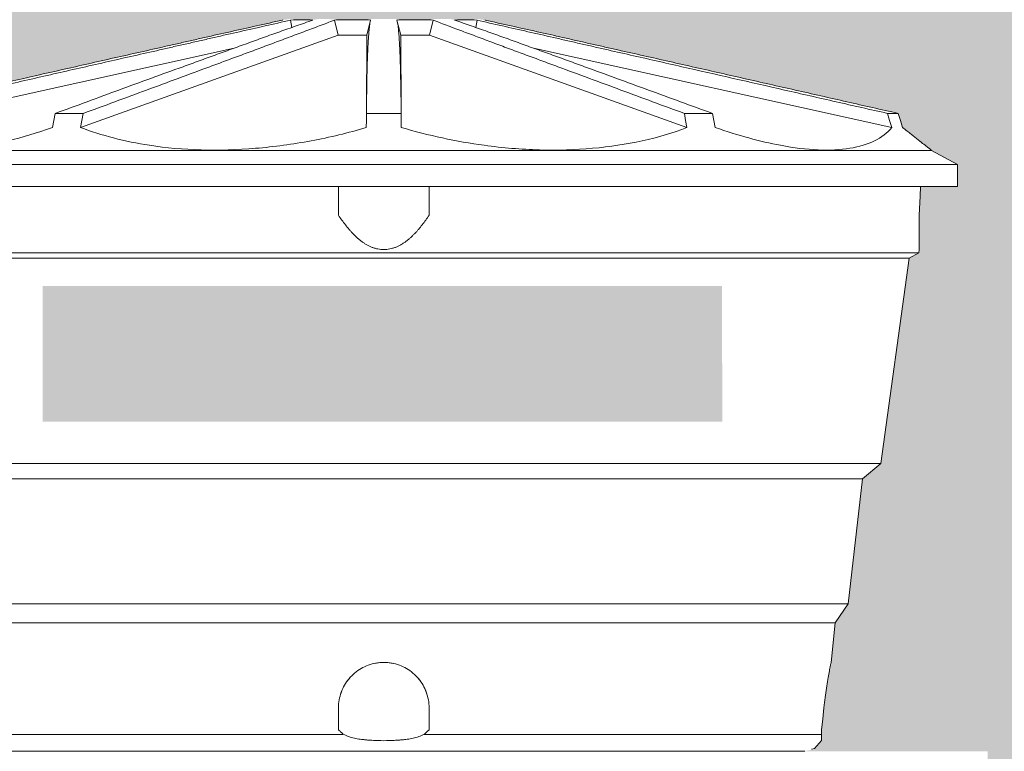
# Model space of a CAD drawing. Header units: metres. Extents: x 9.7 to 43.6, y -0.5 to 5.6.
# Tile 17 of 154: x 12.3 to 13.6, y 3.6 to 4.5. Entities that reach past the tile are written whole.
import ezdxf

# ---------------------------------------------------------------- set-up
doc = ezdxf.new("R2010")
doc.units = ezdxf.units.M
for name, color, linetype, lineweight in [('A-DETL-GENF', 7, 'Continuous', 5), ('A-WALL-PATT', 7, 'Continuous', 5), ('P-SANR-FIXT', 7, 'Continuous', 5)]:
    doc.layers.add(name, color=color, linetype=linetype, lineweight=lineweight)

# ---------------------------------------------------------------- blocks, each defined once
blk = doc.blocks.new('Caixa d_Água de Polietileno Fortlev 1000 L a 5000 L - 1000 L-2882648-A')
at = {"layer": 'P-SANR-FIXT', "color": 8, "true_color": 0x808080}
for p, q in [((12.6315, 4.5388), (12.6331, 4.529)), ((12.6895, 4.5389), (12.6945, 4.519)), ((12.7325, 4.519), (12.7375, 4.5389)), ((12.7724, 4.5389), (12.7775, 4.519)), ((12.8154, 4.519), (12.8205, 4.5389)), ((12.8769, 4.529), (12.8785, 4.5388)), ((12.3534, 4.3966), (12.6945, 4.519)), ((12.6945, 4.519), (12.7325, 4.519)), ((12.7325, 4.519), (12.7319, 4.4153)), ((12.7781, 4.4153), (12.7775, 4.519)), ((12.7775, 4.519), (12.8154, 4.519)), ((12.8154, 4.519), (13.1566, 4.3966)), ((12.0821, 4.3966), (12.5566, 4.5017)), ((12.9534, 4.5017), (13.4279, 4.3966)), ((12.3569, 4.4153), (12.3196, 4.4153)), ((12.778, 4.4153), (12.7319, 4.4153)), ((13.1904, 4.4153), (13.1531, 4.4153)), ((13.4364, 4.4153), (13.4222, 4.4153)), ((13.4803, 4.3662), (12.0297, 4.3662)), ((13.4803, 4.3662), (13.4801, 4.3667)), ((13.515, 4.3477), (13.4803, 4.3662)), ((13.515, 4.3477), (11.995, 4.3477)), ((13.515, 4.3183), (13.515, 4.3477)), ((13.515, 4.3183), (11.995, 4.3183)), ((12.0462, 4.2305), (13.4638, 4.2305)), ((13.4509, 4.2237), (13.4638, 4.2305)), ((13.4638, 4.2305), (13.464, 4.2348)), ((13.4509, 4.2237), (12.0591, 4.2237)), ((13.4135, 3.9515), (13.4509, 4.2237)), ((12.0965, 3.9515), (13.4135, 3.9515)), ((13.3891, 3.931), (13.4135, 3.9515)), ((13.3891, 3.931), (12.1209, 3.931)), ((13.37, 3.7657), (13.3891, 3.931)), ((12.14, 3.7657), (13.37, 3.7657)), ((13.353, 3.7405), (13.37, 3.7657)), ((13.353, 3.7405), (12.157, 3.7405)), ((13.3475, 3.688), (13.353, 3.7405)), ((12.7014, 3.5927), (12.175, 3.5927)), ((13.335, 3.5927), (12.8085, 3.5927))]:
    blk.add_line(p, q, dxfattribs=at)
at = {"layer": 'P-SANR-FIXT', "color": 8, "true_color": 0x808080, "flags": 128}
for points in [[(12.3196, 4.4153), (12.3178, 4.4059), (12.316, 4.3966)], [(12.3534, 4.3966), (12.3552, 4.4059), (12.3569, 4.4153)], [(12.7319, 4.4153), (12.7319, 4.4059), (12.7318, 4.3966)], [(12.7782, 4.3966), (12.7781, 4.4059), (12.778, 4.4153)], [(13.1531, 4.4153), (13.1548, 4.4059), (13.1566, 4.3966)], [(13.194, 4.3966), (13.1922, 4.4059), (13.1904, 4.4153)], [(13.4222, 4.4153), (13.425, 4.4059), (13.4279, 4.3966)], [(13.4422, 4.3966), (13.4393, 4.4059), (13.4364, 4.4153)], [(12.695, 4.2804), (12.695, 4.3055), (12.695, 4.3183)], [(12.815, 4.3183), (12.815, 4.3055), (12.815, 4.2804)], [(13.464, 4.2804), (13.4654, 4.3055), (13.4661, 4.3183)], [(12.695, 3.5987), (12.695, 3.6133), (12.695, 3.628)], [(12.815, 3.628), (12.815, 3.6133), (12.815, 3.5987)], [(13.335, 3.5987), (13.3365, 3.6133), (13.3381, 3.628)], [(13.335, 3.5844), (13.3253, 3.574), (13.3217, 3.573)], [(12.2622, 3.5705), (12.2976, 3.5705), (12.3397, 3.5705), (12.3879, 3.5705), (12.4416, 3.5705), (12.5, 3.5705), (12.5621, 3.5705), (12.6271, 3.5705), (12.6939, 3.5705), (12.7617, 3.5705), (12.8294, 3.5705), (12.8959, 3.5705), (12.9604, 3.5705), (13.0219, 3.5705), (13.0794, 3.5705), (13.132, 3.5705), (13.1791, 3.5705), (13.22, 3.5705), (13.2539, 3.5705), (13.2805, 3.5705), (13.2992, 3.5705), (13.31, 3.5705), (13.3126, 3.5705)]]:
    blk.add_lwpolyline(points, dxfattribs=at)
at = {"layer": 'P-SANR-FIXT', "color": 8, "true_color": 0x808080}
for start, end in [(96.7726, 102.0141), (77.9919, 83.2353), (138.0924, 143.4252), (36.586, 41.9152), (156.7012, 162.0017), (18.0009, 23.3003)]:
    blk.add_arc((12.755, 3.628), 0.06, start, end, dxfattribs=at)
for points, knots in [([(12.6207, 4.5389), (12.6092, 4.5363), (12.5862, 4.5312), (12.5519, 4.5235), (12.5233, 4.5171), (12.5005, 4.5119), (12.4834, 4.508), (12.4663, 4.5042), (12.4435, 4.499), (12.415, 4.4926), (12.3808, 4.4849), (12.3125, 4.4694), (12.2328, 4.4514), (12.1418, 4.4307), (12.0963, 4.4204), (12.0736, 4.4153)], [0, 0, 0, 0, 0.0625, 0.125, 0.1875, 0.21875, 0.25, 0.28125, 0.3125, 0.375, 0.4375, 0.5, 0.75, 0.875, 1, 1, 1, 1]), ([(12.0878, 4.4153), (12.1105, 4.4204), (12.156, 4.4307), (12.2241, 4.4462), (12.2921, 4.4617), (12.3489, 4.4746), (12.3942, 4.4849), (12.4283, 4.4926), (12.4566, 4.499), (12.4792, 4.5042), (12.4962, 4.508), (12.5132, 4.5119), (12.5358, 4.5171), (12.5641, 4.5235), (12.598, 4.5312), (12.6204, 4.5363), (12.6315, 4.5389)], [0, 0, 0, 0, 0.125, 0.25, 0.375, 0.5, 0.5625, 0.625, 0.6875, 0.71875, 0.75, 0.78125, 0.8125, 0.875, 0.9375, 1, 1, 1, 1]), ([(12.6612, 4.5389), (12.6537, 4.5363), (12.6389, 4.5312), (12.6173, 4.5235), (12.5993, 4.5171), (12.585, 4.5119), (12.5743, 4.508), (12.5636, 4.5042), (12.5493, 4.499), (12.5315, 4.4926), (12.5103, 4.4849), (12.4678, 4.4694), (12.4183, 4.4514), (12.3619, 4.4307), (12.3337, 4.4204), (12.3196, 4.4153)], [0, 0, 0, 0, 0.0625, 0.125, 0.1875, 0.21875, 0.25, 0.28125, 0.3125, 0.375, 0.4375, 0.5, 0.75, 0.875, 1, 1, 1, 1]), ([(12.3569, 4.4153), (12.3709, 4.4204), (12.3989, 4.4307), (12.4408, 4.4462), (12.4827, 4.4617), (12.5176, 4.4746), (12.5455, 4.4849), (12.5664, 4.4926), (12.5837, 4.499), (12.5975, 4.5042), (12.6079, 4.508), (12.6183, 4.5119), (12.632, 4.5171), (12.6492, 4.5235), (12.6697, 4.5312), (12.683, 4.5363), (12.6895, 4.5389)], [0, 0, 0, 0, 0.125, 0.25, 0.375, 0.5, 0.5625, 0.625, 0.6875, 0.71875, 0.75, 0.78125, 0.8125, 0.875, 0.9375, 1, 1, 1, 1]), ([(12.7375, 4.5389), (12.7369, 4.5363), (12.736, 4.5312), (12.7353, 4.5235), (12.7348, 4.5171), (12.7344, 4.5119), (12.7342, 4.508), (12.734, 4.5042), (12.7338, 4.499), (12.7335, 4.4926), (12.7332, 4.4849), (12.7328, 4.4694), (12.7325, 4.4514), (12.7321, 4.4307), (12.732, 4.4204), (12.7319, 4.4153)], [0, 0, 0, 0, 0.0625, 0.125, 0.1875, 0.21875, 0.25, 0.28125, 0.3125, 0.375, 0.4375, 0.5, 0.75, 0.875, 1, 1, 1, 1]), ([(12.778, 4.4153), (12.778, 4.4204), (12.7779, 4.4307), (12.7776, 4.4462), (12.7773, 4.4617), (12.7771, 4.4746), (12.7767, 4.4849), (12.7765, 4.4926), (12.7762, 4.499), (12.776, 4.5042), (12.7758, 4.508), (12.7756, 4.5119), (12.7752, 4.5171), (12.7747, 4.5235), (12.774, 4.5312), (12.7731, 4.5363), (12.7724, 4.5389)], [0, 0, 0, 0, 0.125, 0.25, 0.375, 0.5, 0.5625, 0.625, 0.6875, 0.71875, 0.75, 0.78125, 0.8125, 0.875, 0.9375, 1, 1, 1, 1]), ([(12.8205, 4.5389), (12.827, 4.5363), (12.8403, 4.5312), (12.8608, 4.5235), (12.878, 4.5171), (12.8917, 4.5119), (12.9021, 4.508), (12.9125, 4.5042), (12.9263, 4.499), (12.9436, 4.4926), (12.9645, 4.4849), (13.0063, 4.4694), (13.0552, 4.4514), (13.1111, 4.4307), (13.1391, 4.4204), (13.1531, 4.4153)], [0, 0, 0, 0, 0.0625, 0.125, 0.1875, 0.21875, 0.25, 0.28125, 0.3125, 0.375, 0.4375, 0.5, 0.75, 0.875, 1, 1, 1, 1]), ([(13.1904, 4.4153), (13.1763, 4.4204), (13.1481, 4.4307), (13.1058, 4.4462), (13.0634, 4.4617), (13.028, 4.4746), (12.9997, 4.4849), (12.9784, 4.4926), (12.9607, 4.499), (12.9464, 4.5042), (12.9357, 4.508), (12.925, 4.5119), (12.9106, 4.5171), (12.8927, 4.5235), (12.871, 4.5312), (12.8563, 4.5363), (12.8488, 4.5389)], [0, 0, 0, 0, 0.125, 0.25, 0.375, 0.5, 0.5625, 0.625, 0.6875, 0.71875, 0.75, 0.78125, 0.8125, 0.875, 0.9375, 1, 1, 1, 1]), ([(12.8785, 4.5389), (12.8896, 4.5363), (12.912, 4.5312), (12.9459, 4.5235), (12.9742, 4.5171), (12.9968, 4.5119), (13.0138, 4.508), (13.0308, 4.5042), (13.0534, 4.499), (13.0817, 4.4926), (13.1157, 4.4849), (13.1838, 4.4694), (13.2632, 4.4514), (13.354, 4.4307), (13.3995, 4.4204), (13.4222, 4.4153)], [0, 0, 0, 0, 0.0625, 0.125, 0.1875, 0.21875, 0.25, 0.28125, 0.3125, 0.375, 0.4375, 0.5, 0.75, 0.875, 1, 1, 1, 1]), ([(13.4364, 4.4153), (13.4136, 4.4204), (13.3682, 4.4307), (13.2999, 4.4462), (13.2316, 4.4617), (13.1747, 4.4746), (13.1292, 4.4849), (13.095, 4.4926), (13.0665, 4.499), (13.0437, 4.5042), (13.0266, 4.508), (13.0095, 4.5119), (12.9866, 4.5171), (12.9581, 4.5235), (12.9238, 4.5312), (12.9008, 4.5363), (12.8893, 4.5389)], [0, 0, 0, 0, 0.125, 0.25, 0.375, 0.5, 0.5625, 0.625, 0.6875, 0.71875, 0.75, 0.78125, 0.8125, 0.875, 0.9375, 1, 1, 1, 1]), ([(12.316, 4.3966), (12.2957, 4.3895), (12.2562, 4.3777), (12.2025, 4.3677), (12.1561, 4.3656), (12.1216, 4.3712), (12.0974, 4.382), (12.0866, 4.3913), (12.0821, 4.3966)], [0, 0, 0, 0, 0.181818, 0.363636, 0.545455, 0.727273, 0.863636, 1, 1, 1, 1]), ([(12.7318, 4.3966), (12.7079, 4.3895), (12.659, 4.3777), (12.585, 4.3677), (12.5125, 4.3656), (12.4496, 4.3712), (12.3965, 4.382), (12.3673, 4.3913), (12.3534, 4.3966)], [0, 0, 0, 0, 0.181818, 0.363636, 0.545455, 0.727273, 0.863636, 1, 1, 1, 1]), ([(13.1566, 4.3966), (13.1381, 4.3895), (13.0985, 4.3777), (13.0324, 4.3677), (12.9616, 4.3656), (12.8942, 4.3712), (12.8326, 4.382), (12.7961, 4.3913), (12.7782, 4.3966)], [0, 0, 0, 0, 0.181818, 0.363636, 0.545455, 0.727273, 0.863636, 1, 1, 1, 1]), ([(13.4279, 4.3966), (13.4219, 4.3895), (13.4067, 4.3777), (13.3739, 4.3677), (13.3317, 4.3656), (13.2856, 4.3712), (13.239, 4.382), (13.2092, 4.3913), (13.194, 4.3966)], [0, 0, 0, 0, 0.181818, 0.363636, 0.545455, 0.727273, 0.863636, 1, 1, 1, 1]), ([(13.4801, 4.3667), (13.4801, 4.3667), (13.4772, 4.369), (13.4664, 4.3774), (13.4538, 4.3874), (13.4463, 4.3934), (13.4422, 4.3966)], [0, 0, 0, 0, 0.333333, 0.666667, 0.833333, 1, 1, 1, 1]), ([(12.695, 4.2804), (12.6978, 4.276), (12.7024, 4.2697), (12.7081, 4.2626), (12.7116, 4.2586), (12.7143, 4.2558), (12.7171, 4.2531), (12.7199, 4.2503), (12.7224, 4.2482), (12.7245, 4.2466), (12.726, 4.2454), (12.7276, 4.2443), (12.7298, 4.2429), (12.7326, 4.2411), (12.7361, 4.2392), (12.7391, 4.238), (12.7415, 4.2371), (12.744, 4.2364), (12.7472, 4.2356), (12.7511, 4.235), (12.755, 4.2347), (12.7589, 4.235), (12.7628, 4.2356), (12.766, 4.2364), (12.7685, 4.2372), (12.771, 4.238), (12.7739, 4.2393), (12.7774, 4.2411), (12.7802, 4.2429), (12.7824, 4.2443), (12.784, 4.2455), (12.7855, 4.2466), (12.7876, 4.2482), (12.7901, 4.2504), (12.7929, 4.2531), (12.7957, 4.2558), (12.7984, 4.2586), (12.8018, 4.2626), (12.8076, 4.2697), (12.8122, 4.276), (12.815, 4.2804)], [0, 0, 0, 0, 0.1, 0.15, 0.175, 0.2, 0.225, 0.25, 0.275, 0.2875, 0.3, 0.3125, 0.325, 0.35, 0.375, 0.4, 0.4125, 0.425, 0.45, 0.475, 0.5, 0.525, 0.55, 0.575, 0.5875, 0.6, 0.625, 0.65, 0.675, 0.6875, 0.7, 0.7125, 0.725, 0.75, 0.775, 0.8, 0.825, 0.85, 0.9, 1, 1, 1, 1]), ([(13.464, 4.2804), (13.464, 4.2768), (13.464, 4.2715), (13.464, 4.2655), (13.464, 4.2621), (13.464, 4.2596), (13.464, 4.2572), (13.464, 4.2549), (13.464, 4.2526), (13.464, 4.2504), (13.464, 4.2483), (13.464, 4.2462), (13.464, 4.2443), (13.464, 4.2425), (13.464, 4.2408), (13.464, 4.2393), (13.464, 4.238), (13.464, 4.2369), (13.464, 4.236), (13.464, 4.2352), (13.464, 4.2349), (13.464, 4.2348)], [0, 0, 0, 0, 0.166667, 0.25, 0.291667, 0.333333, 0.375, 0.416667, 0.458333, 0.5, 0.541667, 0.583333, 0.625, 0.666667, 0.708333, 0.75, 0.791667, 0.833333, 0.875, 0.916667, 1, 1, 1, 1]), ([(12.695, 3.628), (12.695, 3.635), (12.6968, 3.6454), (12.7027, 3.6581), (12.7087, 3.6666), (12.7161, 3.6741), (12.7276, 3.6822), (12.7443, 3.6883), (12.7657, 3.6883), (12.7824, 3.6822), (12.7938, 3.6741), (12.8013, 3.6667), (12.8072, 3.6581), (12.8131, 3.6454), (12.815, 3.635), (12.815, 3.628)], [-1, -1, -1, -1, -0.888889, -0.833333, -0.777778, -0.722222, -0.666667, -0.555556, -0.444444, -0.333333, -0.277778, -0.222222, -0.166667, -0.111111, 0, 0, 0, 0]), ([(13.3381, 3.628), (13.3386, 3.6325), (13.3396, 3.6414), (13.3414, 3.6542), (13.3432, 3.6656), (13.3449, 3.6752), (13.3468, 3.6849), (13.3475, 3.688), (13.3475, 3.688)], [-1, -1, -1, -1, -0.857143, -0.714286, -0.571429, -0.428571, -0.285714, 0, 0, 0, 0]), ([(12.8085, 3.5927), (12.8061, 3.5916), (12.8025, 3.5901), (12.7976, 3.5885), (12.7938, 3.5874), (12.79, 3.5867), (12.7861, 3.5861), (12.7829, 3.5858), (12.7803, 3.5855), (12.7783, 3.5854), (12.7764, 3.5852), (12.7738, 3.585), (12.7692, 3.5847), (12.7601, 3.5843), (12.7497, 3.5843), (12.7406, 3.5847), (12.7361, 3.585), (12.7335, 3.5852), (12.7315, 3.5854), (12.7296, 3.5856), (12.727, 3.5858), (12.7237, 3.5861), (12.7198, 3.5867), (12.716, 3.5875), (12.7123, 3.5885), (12.7074, 3.5901), (12.7038, 3.5916), (12.7014, 3.5927)], [-1, -1, -1, -1, -0.928571, -0.892857, -0.857143, -0.821429, -0.785714, -0.75, -0.732143, -0.714286, -0.696429, -0.678571, -0.642857, -0.571429, -0.428571, -0.357143, -0.321429, -0.303571, -0.285714, -0.267857, -0.25, -0.214286, -0.178571, -0.142857, -0.107143, -0.071429, 0, 0, 0, 0]), ([(13.335, 3.5844), (13.335, 3.5843), (13.335, 3.5844), (13.335, 3.5846), (13.335, 3.5849), (13.335, 3.5853), (13.335, 3.5856), (13.335, 3.5862), (13.335, 3.587), (13.335, 3.5881), (13.335, 3.5898), (13.335, 3.5915), (13.335, 3.5927)], [-1, -1, -1, -1, -0.833333, -0.75, -0.666667, -0.583333, -0.5, -0.416667, -0.333333, -0.25, -0.166667, 0, 0, 0, 0])]:
    blk.add_open_spline(points, degree=3, knots=knots, dxfattribs=at)
for points in [[(12.6207, 4.5389), (12.6207, 4.5391), (12.6207, 4.5393), (12.6207, 4.5394), (12.6207, 4.5394)], [(12.6207, 4.5394), (12.6207, 4.5394), (12.6207, 4.5393), (12.6207, 4.5391), (12.6207, 4.5389)], [(12.6315, 4.5389), (12.6364, 4.5392), (12.6463, 4.5396), (12.6562, 4.5392), (12.6612, 4.5389)], [(12.6895, 4.5389), (12.6974, 4.5392), (12.7135, 4.5396), (12.7295, 4.5392), (12.7375, 4.5389)], [(12.7724, 4.5389), (12.7805, 4.5392), (12.7965, 4.5396), (12.8125, 4.5392), (12.8205, 4.5389)], [(12.8488, 4.5389), (12.8537, 4.5392), (12.8637, 4.5396), (12.8735, 4.5392), (12.8785, 4.5389)], [(12.8893, 4.5394), (12.8893, 4.5394), (12.8893, 4.5393), (12.8893, 4.5391), (12.8893, 4.5389)], [(12.8893, 4.5389), (12.8893, 4.5391), (12.8893, 4.5393), (12.8893, 4.5394), (12.8893, 4.5394)], [(13.479, 4.3676), (13.4798, 4.367), (13.4801, 4.3667), (13.4801, 4.3667)], [(12.7014, 3.5927), (12.7003, 3.5937), (12.6982, 3.5957), (12.696, 3.5977), (12.695, 3.5987)], [(12.815, 3.5987), (12.8139, 3.5977), (12.8118, 3.5957), (12.8096, 3.5937), (12.8085, 3.5927)], [(13.335, 3.5927), (13.335, 3.5937), (13.335, 3.5957), (13.335, 3.5977), (13.335, 3.5987)]]:
    blk.add_open_spline(points, degree=3, dxfattribs=at)

msp = doc.modelspace()

# ---------------------------------------------------------------- hatches: boundary and pattern name
at = {"layer": 'A-DETL-GENF', "true_color": 0xffffff}
msp.add_hatch(color=7, dxfattribs=at).paths.add_polyline_path([(12.3033, 4.0068), (13.2033, 4.0068), (13.2031, 4.1868), (12.3033, 4.1868), (12.3033, 4.1242)])
at = {"layer": 'A-WALL-PATT', "true_color": 0xd6d6d6}
h = msp.add_hatch(color=254, dxfattribs=at)
h.paths.add_polyline_path([(11.39, 2.8666), (11.955, 2.9534), (11.955, 3.57), (13.555, 3.57), (13.555, 3.1993), (14.1199, 3.2861), (14.1199, 4.7219), (14.0849, 4.7219), (14.0849, 4.745), (12.7599, 4.745), (12.7599, 4.7219), (12.7249, 4.7219), (12.7249, 4.745), (11.425, 4.745), (11.425, 4.7219), (11.39, 4.7219), (11.39, 2.8973)])
h.paths.add_polyline_path([(12.105, 2.9764), (13.405, 3.1762), (13.405, 3.4), (12.105, 3.4), (12.105, 2.9772)])
h.paths.add_polyline_path([(14.3099, 3.3153), (14.736, 3.3807), (14.7251, 3.3808), (14.7133, 3.3838), (14.7026, 3.3895), (14.6924, 3.3994), (14.679, 3.4191), (14.6688, 3.4283), (14.6568, 3.4347), (14.6416, 3.4379), (14.628, 3.4374), (14.6164, 3.4344), (14.6047, 3.4281), (14.5945, 3.4189), (14.5801, 3.3971), (14.5711, 3.3886), (14.5603, 3.3827), (14.5478, 3.3795), (14.5345, 3.3797), (14.5229, 3.3827), (14.513, 3.3879), (14.5031, 3.3969), (14.4894, 3.4164), (14.4787, 3.4252), (14.4701, 3.4298), (14.4582, 3.4328), (14.4452, 3.4327), (14.4325, 3.4292), (14.4237, 3.4247), (14.4133, 3.4154), (14.3991, 3.3971), (14.3885, 3.3892), (14.375, 3.3841), (14.3632, 3.3826), (14.3502, 3.3842), (14.338, 3.3891), (14.327, 3.3975), (14.3099, 3.4178), (14.3099, 3.322)])
h.paths.add_polyline_path([(14.7394, 3.3813), (14.8747, 3.4021), (14.8634, 3.4182), (14.8515, 3.4278), (14.8422, 3.4327), (14.8295, 3.4358), (14.8161, 3.4356), (14.8024, 3.4316), (14.7912, 3.4251), (14.782, 3.4164), (14.7689, 3.3974), (14.7579, 3.3883), (14.7471, 3.3832)])
h.paths.add_polyline_path([(14.9656, 3.416), (15.0361, 3.4269), (15.0254, 3.4324), (15.013, 3.4354), (14.9997, 3.4353), (14.9861, 3.4315), (14.9765, 3.4264), (14.9658, 3.4164)])
h.paths.add_polyline_path([(15.3001, 3.4674), (15.3076, 3.4686), (15.3076, 3.514), (15.3001, 3.514), (15.3001, 3.4697)])
h.paths.add_polyline_path([(12.7425, 3.5705), (12.1974, 3.5705), (12.1863, 3.5734), (12.1799, 3.5778), (12.175, 3.5849), (12.175, 3.599), (12.1686, 3.654), (12.1628, 3.6865), (12.1625, 3.688), (12.157, 3.7405), (12.14, 3.7657), (12.1209, 3.931), (12.0965, 3.9515), (12.0591, 4.2237), (12.0462, 4.2305), (12.046, 4.2425), (12.046, 4.2804), (12.0439, 4.3183), (11.995, 4.3183), (11.995, 4.3477), (12.0303, 4.3662), (12.0318, 4.3667), (12.031, 4.367), (12.031, 4.3676), (12.0678, 4.3966), (12.0736, 4.4153), (12.6238, 4.5394), (12.632, 4.5405), (12.6366, 4.54), (12.6346, 4.539), (12.6502, 4.5393), (12.6632, 4.5394), (12.6693, 4.5405), (12.6922, 4.5399), (12.6911, 4.5389), (12.7135, 4.5394), (12.7375, 4.5389), (12.7388, 4.5405), (12.7712, 4.5405), (12.773, 4.5389), (12.7965, 4.5394), (12.8192, 4.5394), (12.8178, 4.5405), (12.8426, 4.5405), (12.8503, 4.539), (12.8711, 4.5392), (12.8753, 4.5395), (12.8734, 4.5405), (12.8803, 4.5405), (12.9007, 4.5363), (13.2704, 4.4529), (13.4364, 4.4153), (13.443, 4.396), (13.4786, 4.3671), (13.4782, 4.3662), (13.4803, 4.3662), (13.515, 4.3477), (13.515, 4.3183), (13.4661, 4.3183), (13.464, 4.2804), (13.4638, 4.2305), (13.4509, 4.2237), (13.4135, 3.9515), (13.3891, 3.931), (13.3699, 3.7656), (13.353, 3.7405), (13.3463, 3.682), (13.3412, 3.6523), (13.3381, 3.628), (13.335, 3.5957), (13.335, 3.5844), (13.3284, 3.5763), (13.3206, 3.572), (13.3122, 3.5705), (12.7484, 3.5705)])
h.paths.add_polyline_path([(13.3403, 4.3662), (13.3414, 4.367), (13.34, 4.367)])
h.paths.add_polyline_path([(12.0326, 4.3662), (12.0325, 4.3667), (12.0324, 4.3662)])
h.paths.add_polyline_path([(13.3331, 4.367), (13.3318, 4.3669), (13.3321, 4.3662), (13.3328, 4.3668)])
h.paths.add_polyline_path([(13.3345, 4.367), (13.3333, 4.3667), (13.3337, 4.3662), (13.3342, 4.3667)])
h.paths.add_polyline_path([(13.3354, 4.3662), (13.3354, 4.367), (13.3349, 4.3666)])
h.paths.add_polyline_path([(13.3304, 4.3662), (13.3317, 4.367), (13.329, 4.367), (13.3303, 4.3662)])
h.paths.add_polyline_path([(13.3469, 4.367), (13.3474, 4.3665), (13.3483, 4.367), (13.3469, 4.367)])
h.paths.add_polyline_path([(13.3455, 4.367), (13.3455, 4.3663), (13.3469, 4.367)])
h.paths.add_polyline_path([(13.3428, 4.367), (13.3414, 4.367), (13.342, 4.3662)])
h.paths.add_polyline_path([(13.3436, 4.3662), (13.3452, 4.367), (13.3428, 4.367)])
h.paths.add_polyline_path([(13.3387, 4.3662), (13.34, 4.367), (13.3386, 4.367)])
h.paths.add_polyline_path([(13.337, 4.3662), (13.3386, 4.367), (13.3359, 4.3669)])
h.paths.add_polyline_path([(13.3502, 4.3662), (13.3518, 4.367), (13.3498, 4.3667)])
h.paths.add_polyline_path([(13.3485, 4.3662), (13.3496, 4.367), (13.3484, 4.3666)])
h.paths.add_polyline_path([(12.1686, 4.367), (12.1697, 4.3662), (12.1697, 4.367)])
h.paths.add_polyline_path([(12.1672, 4.367), (12.168, 4.3662), (12.168, 4.367)])
h.paths.add_polyline_path([(12.1645, 4.367), (12.1664, 4.3662), (12.1672, 4.367), (12.1647, 4.367)])
h.paths.add_polyline_path([(12.1631, 4.367), (12.1647, 4.3663), (12.1645, 4.367)])
h.paths.add_polyline_path([(12.1617, 4.367), (12.1631, 4.3664), (12.1631, 4.367)])
h.paths.add_polyline_path([(12.1614, 4.3662), (12.1614, 4.367), (12.1608, 4.3667)])
h.paths.add_polyline_path([(12.1598, 4.3662), (12.1598, 4.367), (12.1581, 4.3668)])
h.paths.add_polyline_path([(12.1783, 4.367), (12.1771, 4.3668), (12.1779, 4.3662), (12.1782, 4.3669)])
h.paths.add_polyline_path([(12.1796, 4.3662), (12.1812, 4.3671), (12.1784, 4.3669)])
h.paths.add_polyline_path([(12.1755, 4.367), (12.1744, 4.3666), (12.1746, 4.3662), (12.1751, 4.3666)])
h.paths.add_polyline_path([(12.1763, 4.3662), (12.1763, 4.367), (12.1758, 4.3667)])
h.paths.add_polyline_path([(12.173, 4.3662), (12.1741, 4.367), (12.1714, 4.367), (12.1725, 4.3664)])
h.paths.add_polyline_path([(12.1713, 4.3662), (12.1713, 4.367), (12.17, 4.367), (12.1711, 4.3663)])
h.paths.add_polyline_path([(14.0356, 4.883), (14.0367, 4.883), (14.0258, 4.8982), (14.0187, 4.9044), (14.0085, 4.9092), (14.0013, 4.9109), (13.9914, 4.9108), (13.9811, 4.9078), (13.9733, 4.9032), (13.9675, 4.8982), (13.9567, 4.883), (14.0312, 4.883)])
h.paths.add_polyline_path([(11.961, 4.883), (12.0526, 4.8831), (12.0381, 4.9005), (12.0294, 4.9069), (12.0179, 4.9115), (12.0057, 4.9129), (11.9924, 4.9107), (11.9832, 4.907), (11.9734, 4.8999), (11.9604, 4.883), (11.9609, 4.883)])
h.paths.add_polyline_path([(11.8729, 4.883), (11.8737, 4.883), (11.8607, 4.9021), (11.8505, 4.9113), (11.8385, 4.9177), (11.8248, 4.921), (11.8097, 4.9204), (11.7984, 4.9176), (11.7864, 4.9111), (11.7762, 4.9019), (11.7637, 4.883), (11.872, 4.883)])
h.paths.add_polyline_path([(13.8592, 4.883), (13.8789, 4.883), (13.866, 4.9012), (13.8563, 4.9096), (13.845, 4.9155), (13.8326, 4.9185), (13.8193, 4.9183), (13.8057, 4.9145), (13.7962, 4.9095), (13.7865, 4.901), (13.7739, 4.883), (13.8563, 4.883)])
h.paths.add_polyline_path([(11.6619, 4.883), (11.6827, 4.883), (11.6715, 4.899), (11.6614, 4.9077), (11.6518, 4.9128), (11.6399, 4.9158), (11.6269, 4.9157), (11.6142, 4.9122), (11.6053, 4.9078), (11.5963, 4.9002), (11.5831, 4.883), (11.6347, 4.883)])
h.paths.add_polyline_path([(13.1301, 4.883), (13.1445, 4.8831), (13.1301, 4.9005), (13.1214, 4.9069), (13.1098, 4.9115), (13.0976, 4.9129), (13.0843, 4.9107), (13.0751, 4.907), (13.0654, 4.8999), (13.0523, 4.883), (13.1274, 4.883)])
h.paths.add_polyline_path([(13.6126, 4.883), (13.6958, 4.883), (13.6831, 4.9012), (13.6733, 4.9097), (13.6619, 4.9157), (13.6494, 4.9188), (13.6357, 4.9186), (13.622, 4.9147), (13.6126, 4.9097), (13.6028, 4.9011), (13.5909, 4.883), (13.6095, 4.883)])
h.paths.add_polyline_path([(13.416, 4.883), (13.4907, 4.883), (13.4775, 4.9002), (13.4727, 4.9044), (13.4627, 4.9091), (13.4546, 4.9109), (13.4454, 4.9108), (13.4352, 4.9078), (13.4276, 4.9035), (13.4215, 4.8982), (13.4107, 4.883), (13.4151, 4.883)])
h.paths.add_polyline_path([(12.9447, 4.883), (12.9315, 4.9002), (12.9268, 4.9044), (12.9167, 4.9091), (12.9093, 4.9109), (12.8994, 4.9108), (12.8892, 4.9078), (12.8816, 4.9035), (12.8755, 4.8982), (12.8647, 4.883), (12.9436, 4.883)])
h.paths.add_polyline_path([(13.3104, 4.883), (13.3206, 4.883), (13.3094, 4.899), (13.299, 4.9078), (13.2898, 4.9128), (13.2778, 4.9158), (13.2648, 4.9157), (13.2582, 4.9136), (13.2568, 4.9129), (13.2568, 4.883), (13.3094, 4.883)])
h.paths.add_polyline_path([(11.4856, 4.883), (11.5067, 4.883), (11.4931, 4.8997), (11.4834, 4.9069), (11.4719, 4.9115), (11.4597, 4.9129), (11.4464, 4.9107), (11.4372, 4.907), (11.4275, 4.8999), (11.425, 4.8969), (11.425, 4.883), (11.4834, 4.883)])
h.paths.add_polyline_path([(13.2568, 4.883), (13.2568, 4.9129), (13.2485, 4.908), (13.24, 4.9002), (13.2279, 4.883), (13.2543, 4.883)])
h.paths.add_polyline_path([(12.2244, 4.883), (12.2286, 4.883), (12.2174, 4.899), (12.2071, 4.9078), (12.1978, 4.9128), (12.1858, 4.9158), (12.1728, 4.9157), (12.1662, 4.9136), (12.1565, 4.908), (12.1481, 4.9002), (12.136, 4.883), (12.2213, 4.883)])
h.paths.add_polyline_path([(12.3241, 4.883), (12.3987, 4.883), (12.3855, 4.9002), (12.3808, 4.9044), (12.3708, 4.9091), (12.3634, 4.9109), (12.3534, 4.9108), (12.3432, 4.9078), (12.3356, 4.9035), (12.3295, 4.8982), (12.3187, 4.883), (12.3222, 4.883)])
h.paths.add_polyline_path([(12.5063, 4.883), (12.5985, 4.8831), (12.5841, 4.9005), (12.5754, 4.9069), (12.5638, 4.9115), (12.5517, 4.9129), (12.5384, 4.9107), (12.5292, 4.907), (12.5194, 4.8999), (12.5069, 4.8837)])
h.paths.add_polyline_path([(12.6819, 4.883), (12.7249, 4.883), (12.7249, 4.9159), (12.7188, 4.9157), (12.7122, 4.9136), (12.7025, 4.908), (12.694, 4.9002), (12.6825, 4.8837)])
h.paths.add_polyline_path([(12.7746, 4.883), (12.7634, 4.899), (12.7599, 4.9022), (12.7599, 4.883), (12.7739, 4.883)])

# ---------------------------------------------------------------- block references
at = {"layer": 'P-SANR-FIXT', "color": 8, "true_color": 0x808080}
msp.add_blockref('Caixa d_Água de Polietileno Fortlev 1000 L a 5000 L - 1000 L-2882648-A', (0, 0), dxfattribs=at)

doc.saveas('drawing.dxf')
